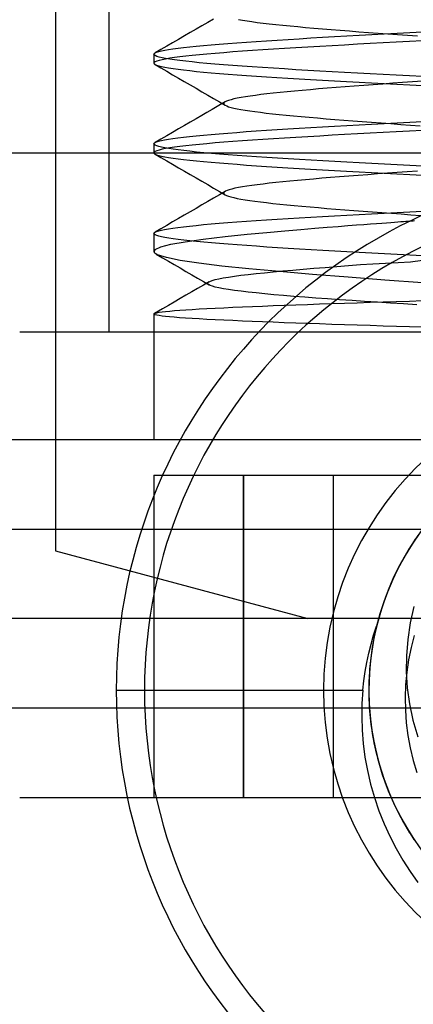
# Model space of a CAD drawing. Header units: millimetres. Extents: x 0 to 93, y -50 to 1.2.
# Tile 95 of 137: x 82.2 to 84.3, y -12.8 to -7.3. Entities that reach past the tile are written whole.
import ezdxf

# ---------------------------------------------------------------- set-up
doc = ezdxf.new("R2010")
doc.units = ezdxf.units.MM
doc.layers.add('MAIN-1', color=7, linetype='Continuous')
doc.layers.add('MAIN-2', color=7, linetype='Continuous')

msp = doc.modelspace()

# ---------------------------------------------------------------- linework, layer by layer
at = {"layer": 'MAIN-1'}
for start, end in [(0, 180), (180, 0)]:
    msp.add_arc((85.6, -11), 2.91, start, end, dxfattribs=at)
at = {"layer": 'MAIN-2'}
for p, q in [((82.6505, -9), (82.6505, 0)), ((82.35, -6.45), (82.35, -10.2223)), ((83.2334, -7.2532), (83.2007, -7.2721)), ((83.168, -7.2911), (83.1354, -7.3101)), ((83.2007, -7.2721), (83.168, -7.2911)), ((83.373, -7.2559), (83.3954, -7.2599)), ((83.3954, -7.2599), (83.4203, -7.2639)), ((83.4203, -7.2639), (83.4477, -7.2679)), ((83.4477, -7.2679), (83.4774, -7.2719)), ((83.4774, -7.2719), (83.5095, -7.2759)), ((83.5095, -7.2759), (83.544, -7.2799)), ((83.544, -7.2799), (83.5807, -7.2839)), ((83.5807, -7.2839), (83.6196, -7.2879)), ((83.6196, -7.2879), (83.6604, -7.2919)), ((83.6604, -7.2919), (83.703, -7.2959)), ((83.703, -7.2959), (83.7475, -7.3)), ((83.7475, -7.3), (83.7935, -7.304)), ((83.7935, -7.304), (83.8411, -7.308)), ((83.8411, -7.308), (83.89, -7.312)), ((83.07, -7.348), (83.0374, -7.367)), ((83.1027, -7.3291), (83.07, -7.348)), ((83.1354, -7.3101), (83.1027, -7.3291)), ((83.6491, -7.3668), (83.7119, -7.363)), ((83.7119, -7.363), (83.7762, -7.3592)), ((83.7762, -7.3592), (83.8419, -7.3554)), ((83.8419, -7.3554), (83.909, -7.3516)), ((83.89, -7.312), (83.9403, -7.316)), ((83.909, -7.3516), (83.9771, -7.3478)), ((83.9403, -7.316), (83.9917, -7.32)), ((83.9771, -7.3478), (84.0462, -7.344)), ((83.9917, -7.32), (84.0442, -7.324)), ((84.0442, -7.324), (84.0975, -7.328)), ((84.0462, -7.344), (84.1161, -7.3402)), ((84.0975, -7.328), (84.1516, -7.332)), ((84.1161, -7.3402), (84.1866, -7.3364)), ((84.1516, -7.332), (84.2062, -7.336)), ((84.1866, -7.3364), (84.2576, -7.3326)), ((84.2062, -7.336), (84.2611, -7.34)), ((84.2576, -7.3326), (84.329, -7.3288)), ((84.2611, -7.34), (84.3161, -7.3439)), ((84.3161, -7.3439), (84.3712, -7.3479)), ((84.329, -7.3288), (84.4005, -7.325)), ((82.9721, -7.4049), (82.9395, -7.4238)), ((83.0048, -7.3859), (82.9721, -7.4049)), ((83.0374, -7.367), (83.0048, -7.3859)), ((83.0066, -7.4199), (83.0346, -7.4161)), ((83.0346, -7.4161), (83.0657, -7.4123)), ((83.0657, -7.4123), (83.0999, -7.4085)), ((83.0999, -7.4085), (83.1369, -7.4047)), ((83.1369, -7.4047), (83.1769, -7.4009)), ((83.1769, -7.4009), (83.2197, -7.3971)), ((83.2197, -7.3971), (83.2652, -7.3934)), ((83.2652, -7.3934), (83.3132, -7.3896)), ((83.3132, -7.3896), (83.3637, -7.3858)), ((83.3637, -7.3858), (83.4166, -7.382)), ((83.4166, -7.382), (83.4717, -7.3782)), ((83.4717, -7.3782), (83.5289, -7.3744)), ((83.5289, -7.3744), (83.588, -7.3706)), ((83.6294, -7.4179), (83.5676, -7.4218)), ((83.588, -7.3706), (83.6491, -7.3668)), ((83.6933, -7.414), (83.6294, -7.4179)), ((83.759, -7.4101), (83.6933, -7.414)), ((83.8263, -7.4062), (83.759, -7.4101)), ((83.8951, -7.4023), (83.8263, -7.4062)), ((83.9652, -7.3984), (83.8951, -7.4023)), ((84.0363, -7.3945), (83.9652, -7.3984)), ((84.1082, -7.3906), (84.0363, -7.3945)), ((84.1807, -7.3867), (84.1082, -7.3906)), ((84.2538, -7.3828), (84.1807, -7.3867)), ((84.3271, -7.3789), (84.2538, -7.3828)), ((84.4005, -7.375), (84.3271, -7.3789)), ((82.9005, -7.4501), (82.9007, -7.4488)), ((82.9005, -7.45), (82.9005, -7.5)), ((82.9024, -7.4539), (82.9005, -7.4501)), ((82.9007, -7.4488), (82.9013, -7.4476)), ((82.9013, -7.4476), (82.9021, -7.4464)), ((82.9021, -7.4464), (82.9034, -7.4451)), ((82.9077, -7.4578), (82.9024, -7.4539)), ((82.9034, -7.4451), (82.9049, -7.4439)), ((82.9049, -7.4439), (82.9069, -7.4427)), ((82.9395, -7.4238), (82.9069, -7.4427)), ((82.9069, -7.4427), (82.9151, -7.4389)), ((82.9167, -7.4618), (82.9077, -7.4578)), ((82.9151, -7.4389), (82.9268, -7.4351)), ((82.9293, -7.4657), (82.9167, -7.4618)), ((82.9268, -7.4351), (82.9418, -7.4313)), ((82.9454, -7.4696), (82.9293, -7.4657)), ((82.9418, -7.4313), (82.9602, -7.4275)), ((82.9651, -7.4735), (82.9454, -7.4696)), ((82.9602, -7.4275), (82.9818, -7.4237)), ((82.9882, -7.4726), (82.9651, -7.4765)), ((82.9882, -7.4774), (82.9651, -7.4735)), ((82.9818, -7.4237), (83.0066, -7.4199)), ((83.0148, -7.4687), (82.9882, -7.4726)), ((83.0446, -7.4648), (83.0148, -7.4687)), ((83.0778, -7.4609), (83.0446, -7.4648)), ((83.1142, -7.457), (83.0778, -7.4609)), ((83.1538, -7.453), (83.1142, -7.457)), ((83.1964, -7.4491), (83.1538, -7.453)), ((83.2421, -7.4452), (83.1964, -7.4491)), ((83.2905, -7.4413), (83.2421, -7.4452)), ((83.3415, -7.4373), (83.2905, -7.4413)), ((83.3948, -7.4334), (83.3415, -7.4373)), ((83.4503, -7.4295), (83.3948, -7.4334)), ((83.5079, -7.4257), (83.4503, -7.4295)), ((83.5676, -7.4218), (83.5079, -7.4257)), ((82.9023, -7.4961), (82.9005, -7.5)), ((82.9005, -7.5), (82.9007, -7.5012)), ((82.9007, -7.5012), (82.9012, -7.5024)), ((82.9012, -7.5024), (82.9021, -7.5037)), ((82.9021, -7.5037), (82.9034, -7.5049)), ((82.9077, -7.4922), (82.9023, -7.4961)), ((82.9034, -7.5049), (82.905, -7.5061)), ((82.905, -7.5061), (82.9069, -7.5073)), ((82.9067, -7.5072), (82.9393, -7.5262)), ((82.9069, -7.5073), (82.9153, -7.5111)), ((82.9167, -7.4883), (82.9077, -7.4922)), ((82.9153, -7.5111), (82.9269, -7.5149)), ((82.9293, -7.4843), (82.9167, -7.4883)), ((82.9269, -7.5149), (82.942, -7.5187)), ((82.9454, -7.4804), (82.9293, -7.4843)), ((82.9393, -7.5262), (82.972, -7.5451)), ((82.942, -7.5187), (82.9603, -7.5225)), ((82.9651, -7.4765), (82.9454, -7.4804)), ((82.9603, -7.5225), (82.9819, -7.5263)), ((82.9819, -7.5263), (83.0068, -7.5301)), ((83.0147, -7.4813), (82.9882, -7.4774)), ((83.0446, -7.4852), (83.0147, -7.4813)), ((83.0777, -7.4891), (83.0446, -7.4852)), ((83.1139, -7.493), (83.0777, -7.4891)), ((83.1533, -7.4969), (83.1139, -7.493)), ((83.1956, -7.5008), (83.1533, -7.4969)), ((83.241, -7.5047), (83.1956, -7.5008)), ((83.2891, -7.5086), (83.241, -7.5047)), ((83.3399, -7.5125), (83.2891, -7.5086)), ((83.3932, -7.5164), (83.3399, -7.5125)), ((83.449, -7.5203), (83.3932, -7.5164)), ((83.507, -7.5243), (83.449, -7.5203)), ((83.5671, -7.5282), (83.507, -7.5243)), ((83.6293, -7.5321), (83.5671, -7.5282)), ((82.972, -7.5451), (83.0046, -7.564)), ((83.0046, -7.564), (83.0372, -7.5829)), ((83.0068, -7.5301), (83.0348, -7.5339)), ((83.0348, -7.5339), (83.0659, -7.5377)), ((83.0372, -7.5829), (83.0699, -7.6019)), ((83.0659, -7.5377), (83.1, -7.5415)), ((83.1, -7.5415), (83.1371, -7.5453)), ((83.1371, -7.5453), (83.1772, -7.5491)), ((83.1772, -7.5491), (83.2201, -7.5529)), ((83.2201, -7.5529), (83.2658, -7.5567)), ((83.2658, -7.5567), (83.3141, -7.5605)), ((83.3141, -7.5605), (83.3647, -7.5643)), ((83.3647, -7.5643), (83.4174, -7.5681)), ((83.4174, -7.5681), (83.4721, -7.5718)), ((83.4721, -7.5718), (83.5287, -7.5756)), ((83.5287, -7.5756), (83.5874, -7.5794)), ((83.5874, -7.5794), (83.6481, -7.5831)), ((83.6934, -7.536), (83.6293, -7.5321)), ((83.6481, -7.5831), (83.7107, -7.5869)), ((83.7592, -7.5399), (83.6934, -7.536)), ((83.8265, -7.5438), (83.7592, -7.5399)), ((83.8952, -7.5477), (83.8265, -7.5438)), ((83.9651, -7.5516), (83.8952, -7.5477)), ((84.0361, -7.5555), (83.9651, -7.5516)), ((84.1079, -7.5594), (84.0361, -7.5555)), ((84.1804, -7.5633), (84.1079, -7.5594)), ((84.2535, -7.5672), (84.1804, -7.5633)), ((84.3269, -7.5711), (84.2535, -7.5672)), ((84.4005, -7.575), (84.3269, -7.5711)), ((83.0699, -7.6019), (83.1025, -7.6208)), ((83.1025, -7.6208), (83.1352, -7.6398)), ((83.7107, -7.5869), (83.775, -7.5907)), ((83.775, -7.5907), (83.8408, -7.5945)), ((83.8408, -7.5945), (83.908, -7.5983)), ((83.9173, -7.6358), (83.868, -7.6398)), ((83.908, -7.5983), (83.9763, -7.6021)), ((83.9677, -7.6319), (83.9173, -7.6358)), ((84.0192, -7.6279), (83.9677, -7.6319)), ((83.9763, -7.6021), (84.0456, -7.606)), ((84.0717, -7.6239), (84.0192, -7.6279)), ((84.0456, -7.606), (84.1156, -7.6098)), ((84.1249, -7.6199), (84.0717, -7.6239)), ((84.1156, -7.6098), (84.1863, -7.6136)), ((84.1789, -7.616), (84.1249, -7.6199)), ((84.2335, -7.612), (84.1789, -7.616)), ((84.1863, -7.6136), (84.2575, -7.6174)), ((84.2884, -7.608), (84.2335, -7.612)), ((84.2575, -7.6174), (84.3289, -7.6212)), ((84.3437, -7.6041), (84.2884, -7.608)), ((84.3289, -7.6212), (84.4005, -7.625)), ((84.3991, -7.6001), (84.3437, -7.6041)), ((83.1352, -7.6398), (83.1679, -7.6588)), ((83.1679, -7.6588), (83.2006, -7.6778)), ((83.2006, -7.6778), (83.2332, -7.6968)), ((83.3874, -7.6915), (83.3658, -7.6955)), ((83.4114, -7.6875), (83.3874, -7.6915)), ((83.438, -7.6835), (83.4114, -7.6875)), ((83.4668, -7.6795), (83.438, -7.6835)), ((83.498, -7.6755), (83.4668, -7.6795)), ((83.5313, -7.6716), (83.498, -7.6755)), ((83.5668, -7.6676), (83.5313, -7.6716)), ((83.6044, -7.6636), (83.5668, -7.6676)), ((83.6439, -7.6597), (83.6044, -7.6636)), ((83.6853, -7.6557), (83.6439, -7.6597)), ((83.7286, -7.6517), (83.6853, -7.6557)), ((83.7736, -7.6477), (83.7286, -7.6517)), ((83.8201, -7.6438), (83.7736, -7.6477)), ((83.868, -7.6398), (83.8201, -7.6438)), ((83.2618, -7.7367), (83.2248, -7.7582)), ((83.2332, -7.6968), (83.266, -7.7158)), ((83.2987, -7.7152), (83.2618, -7.7367)), ((83.266, -7.7158), (83.2987, -7.7348)), ((83.2911, -7.722), (83.2903, -7.7246)), ((83.2903, -7.7246), (83.2907, -7.7272)), ((83.2907, -7.7272), (83.2922, -7.7298)), ((83.293, -7.7194), (83.2911, -7.722)), ((83.2922, -7.7298), (83.2949, -7.7323)), ((83.2982, -7.7154), (83.293, -7.7194)), ((83.2949, -7.7323), (83.2987, -7.7348)), ((83.3062, -7.7114), (83.2982, -7.7154)), ((83.2987, -7.7348), (83.3068, -7.7387)), ((83.317, -7.7074), (83.3062, -7.7114)), ((83.3068, -7.7387), (83.3175, -7.7426)), ((83.3306, -7.7035), (83.317, -7.7074)), ((83.3175, -7.7426), (83.3308, -7.7465)), ((83.3468, -7.6995), (83.3306, -7.7035)), ((83.3308, -7.7465), (83.3467, -7.7505)), ((83.3658, -7.6955), (83.3468, -7.6995)), ((83.168, -7.7912), (83.1353, -7.8102)), ((83.1964, -7.7747), (83.168, -7.7912)), ((83.2248, -7.7582), (83.1964, -7.7747)), ((83.3467, -7.7505), (83.3652, -7.7544)), ((83.3652, -7.7544), (83.3861, -7.7583)), ((83.3861, -7.7583), (83.4096, -7.7622)), ((83.4096, -7.7622), (83.4356, -7.7662)), ((83.4356, -7.7662), (83.464, -7.7701)), ((83.464, -7.7701), (83.4948, -7.7741)), ((83.4948, -7.7741), (83.5278, -7.778)), ((83.5278, -7.778), (83.563, -7.782)), ((83.563, -7.782), (83.6002, -7.7859)), ((83.6002, -7.7859), (83.6394, -7.7899)), ((83.6394, -7.7899), (83.6804, -7.7938)), ((83.6804, -7.7938), (83.7232, -7.7978)), ((83.7232, -7.7978), (83.7676, -7.8017)), ((83.7676, -7.8017), (83.8137, -7.8057)), ((83.07, -7.8481), (83.0373, -7.8671)), ((83.1026, -7.8291), (83.07, -7.8481)), ((83.1353, -7.8102), (83.1026, -7.8291)), ((83.7758, -7.8592), (83.8416, -7.8554)), ((83.8137, -7.8057), (83.8611, -7.8096)), ((83.8416, -7.8554), (83.9086, -7.8516)), ((83.8611, -7.8096), (83.9099, -7.8136)), ((83.9086, -7.8516), (83.9768, -7.8478)), ((83.9099, -7.8136), (83.9598, -7.8175)), ((83.9598, -7.8175), (84.0108, -7.8214)), ((83.9768, -7.8478), (84.0459, -7.844)), ((84.0108, -7.8214), (84.0628, -7.8254)), ((84.0459, -7.844), (84.1159, -7.8402)), ((84.0628, -7.8254), (84.1157, -7.8294)), ((84.1157, -7.8294), (84.1693, -7.8333)), ((84.1159, -7.8402), (84.1865, -7.8364)), ((84.1693, -7.8333), (84.2236, -7.8373)), ((84.1865, -7.8364), (84.2576, -7.8326)), ((84.2236, -7.8373), (84.2781, -7.8412)), ((84.2576, -7.8326), (84.3289, -7.8288)), ((84.2781, -7.8412), (84.3329, -7.8451)), ((84.3289, -7.8288), (84.4005, -7.825)), ((84.3329, -7.8451), (84.3876, -7.8491)), ((82.9721, -7.9049), (82.9394, -7.9238)), ((83.0047, -7.886), (82.9721, -7.9049)), ((83.0373, -7.8671), (83.0047, -7.886)), ((83.0342, -7.9162), (83.0653, -7.9124)), ((83.0653, -7.9124), (83.0994, -7.9086)), ((83.0994, -7.9086), (83.1365, -7.9048)), ((83.1365, -7.9048), (83.1765, -7.901)), ((83.1765, -7.901), (83.2192, -7.8972)), ((83.2192, -7.8972), (83.2646, -7.8934)), ((83.2646, -7.8934), (83.3126, -7.8896)), ((83.3126, -7.8896), (83.3632, -7.8858)), ((83.3632, -7.8858), (83.4161, -7.882)), ((83.4161, -7.882), (83.4712, -7.8782)), ((83.4712, -7.8782), (83.5284, -7.8744)), ((83.5284, -7.8744), (83.5877, -7.8706)), ((83.5877, -7.8706), (83.6487, -7.8668)), ((83.6487, -7.8668), (83.7115, -7.863)), ((83.7589, -7.9101), (83.6931, -7.914)), ((83.7115, -7.863), (83.7758, -7.8592)), ((83.8263, -7.9062), (83.7589, -7.9101)), ((83.8952, -7.9023), (83.8263, -7.9062)), ((83.9653, -7.8984), (83.8952, -7.9023)), ((84.0363, -7.8945), (83.9653, -7.8984)), ((84.1082, -7.8906), (84.0363, -7.8945)), ((84.1807, -7.8867), (84.1082, -7.8906)), ((84.2538, -7.8828), (84.1807, -7.8867)), ((84.3271, -7.8789), (84.2538, -7.8828)), ((84.4005, -7.875), (84.3271, -7.8789)), ((82.9005, -7.95), (82.9007, -7.9488)), ((82.9021, -7.9538), (82.9005, -7.95)), ((82.9005, -7.95), (82.9005, -8)), ((82.9007, -7.9488), (82.9012, -7.9476)), ((82.9012, -7.9476), (82.9021, -7.9464)), ((82.9021, -7.9464), (82.9033, -7.9452)), ((82.9072, -7.9576), (82.9021, -7.9538)), ((82.9033, -7.9452), (82.9049, -7.944)), ((82.9049, -7.944), (82.9068, -7.9428)), ((82.9394, -7.9238), (82.9068, -7.9428)), ((82.9068, -7.9428), (82.915, -7.939)), ((82.9158, -7.9614), (82.9072, -7.9576)), ((82.915, -7.939), (82.9266, -7.9352)), ((82.9276, -7.9652), (82.9158, -7.9614)), ((82.9266, -7.9352), (82.9416, -7.9314)), ((82.9428, -7.969), (82.9276, -7.9652)), ((82.9416, -7.9314), (82.9598, -7.9276)), ((82.9598, -7.9276), (82.9813, -7.9238)), ((82.9813, -7.9238), (83.0061, -7.92)), ((83.0061, -7.92), (83.0342, -7.9162)), ((83.0446, -7.9648), (83.0147, -7.9687)), ((83.0778, -7.9609), (83.0446, -7.9648)), ((83.1143, -7.957), (83.0778, -7.9609)), ((83.1538, -7.953), (83.1143, -7.957)), ((83.1964, -7.9491), (83.1538, -7.953)), ((83.242, -7.9452), (83.1964, -7.9491)), ((83.2904, -7.9413), (83.242, -7.9452)), ((83.3414, -7.9373), (83.2904, -7.9413)), ((83.3948, -7.9334), (83.3414, -7.9373)), ((83.4504, -7.9295), (83.3948, -7.9334)), ((83.508, -7.9257), (83.4504, -7.9295)), ((83.5676, -7.9218), (83.508, -7.9257)), ((83.6293, -7.9179), (83.5676, -7.9218)), ((83.6931, -7.914), (83.6293, -7.9179)), ((5, -8), (87.4, -8)), ((82.9023, -7.9961), (82.9005, -8)), ((82.9005, -8), (82.9007, -8.0012)), ((82.9007, -8.0012), (82.9012, -8.0024)), ((82.9012, -8.0024), (82.9021, -8.0037)), ((82.9021, -8.0037), (82.9034, -8.0049)), ((82.9077, -7.9922), (82.9023, -7.9961)), ((82.9034, -8.0049), (82.905, -8.0061)), ((82.905, -8.0061), (82.9069, -8.0073)), ((82.9068, -8.0073), (82.9395, -8.0262)), ((82.9069, -8.0073), (82.9153, -8.0111)), ((82.9166, -7.9883), (82.9077, -7.9922)), ((82.9153, -8.0111), (82.9269, -8.0149)), ((82.9292, -7.9844), (82.9166, -7.9883)), ((82.9269, -8.0149), (82.942, -8.0187)), ((82.9454, -7.9804), (82.9292, -7.9844)), ((82.942, -8.0187), (82.9603, -8.0225)), ((82.9613, -7.9728), (82.9428, -7.969)), ((82.9651, -7.9765), (82.9454, -7.9804)), ((82.9603, -8.0225), (82.9819, -8.0263)), ((82.983, -7.9765), (82.9613, -7.9728)), ((82.9882, -7.9726), (82.9651, -7.9765)), ((83.0079, -7.9803), (82.983, -7.9765)), ((83.0147, -7.9687), (82.9882, -7.9726)), ((83.036, -7.9841), (83.0079, -7.9803)), ((83.0672, -7.9879), (83.036, -7.9841)), ((83.1014, -7.9917), (83.0672, -7.9879)), ((83.1386, -7.9955), (83.1014, -7.9917)), ((83.1787, -7.9993), (83.1386, -7.9955)), ((83.2215, -8.0031), (83.1787, -7.9993)), ((83.2669, -8.0068), (83.2215, -8.0031)), ((83.3149, -8.0106), (83.2669, -8.0068)), ((83.3654, -8.0144), (83.3149, -8.0106)), ((83.4182, -8.0182), (83.3654, -8.0144)), ((83.4732, -8.022), (83.4182, -8.0182)), ((83.5304, -8.0258), (83.4732, -8.022)), ((82.9395, -8.0262), (82.9721, -8.0451)), ((82.9721, -8.0451), (83.0047, -8.064)), ((82.9819, -8.0263), (83.0068, -8.0301)), ((83.0047, -8.064), (83.0374, -8.083)), ((83.0068, -8.0301), (83.0348, -8.0339)), ((83.0348, -8.0339), (83.0659, -8.0377)), ((83.0659, -8.0377), (83.1001, -8.0415)), ((83.1001, -8.0415), (83.1372, -8.0453)), ((83.1372, -8.0453), (83.1773, -8.0491)), ((83.1773, -8.0491), (83.2201, -8.0529)), ((83.2201, -8.0529), (83.2657, -8.0567)), ((83.2657, -8.0567), (83.3139, -8.0605)), ((83.3139, -8.0605), (83.3645, -8.0643)), ((83.3645, -8.0643), (83.4173, -8.0681)), ((83.4173, -8.0681), (83.4721, -8.0719)), ((83.4721, -8.0719), (83.5288, -8.0756)), ((83.5288, -8.0756), (83.5875, -8.0794)), ((83.5895, -8.0296), (83.5304, -8.0258)), ((83.6505, -8.0334), (83.5895, -8.0296)), ((83.7132, -8.0372), (83.6505, -8.0334)), ((83.7774, -8.0409), (83.7132, -8.0372)), ((83.843, -8.0447), (83.7774, -8.0409)), ((83.9099, -8.0485), (83.843, -8.0447)), ((83.9779, -8.0523), (83.9099, -8.0485)), ((84.0468, -8.0561), (83.9779, -8.0523)), ((84.1166, -8.0599), (84.0468, -8.0561)), ((84.187, -8.0637), (84.1166, -8.0599)), ((84.2579, -8.0675), (84.187, -8.0637)), ((84.3291, -8.0712), (84.2579, -8.0675)), ((84.4005, -8.075), (84.3291, -8.0712)), ((83.0374, -8.083), (83.07, -8.1019)), ((83.07, -8.1019), (83.1026, -8.1209)), ((83.1026, -8.1209), (83.1353, -8.1398)), ((83.5875, -8.0794), (83.6481, -8.0832)), ((83.6481, -8.0832), (83.7106, -8.0869)), ((83.7106, -8.0869), (83.7749, -8.0907)), ((83.7749, -8.0907), (83.8408, -8.0945)), ((83.8408, -8.0945), (83.908, -8.0983)), ((83.908, -8.0983), (83.9763, -8.1021)), ((83.9882, -8.1303), (83.9368, -8.1343)), ((83.9763, -8.1021), (84.0456, -8.1059)), ((84.0407, -8.1263), (83.9882, -8.1303)), ((84.0942, -8.1223), (84.0407, -8.1263)), ((84.0456, -8.1059), (84.1156, -8.1097)), ((84.1486, -8.1182), (84.0942, -8.1223)), ((84.1156, -8.1097), (84.1863, -8.1135)), ((84.2036, -8.1142), (84.1486, -8.1182)), ((84.1863, -8.1135), (84.2575, -8.1173)), ((84.2592, -8.1101), (84.2036, -8.1142)), ((84.2575, -8.1173), (84.3289, -8.1212)), ((84.315, -8.1061), (84.2592, -8.1101)), ((84.3711, -8.1021), (84.315, -8.1061)), ((84.3289, -8.1212), (84.4005, -8.125)), ((83.1353, -8.1398), (83.168, -8.1588)), ((83.168, -8.1588), (83.2007, -8.1778)), ((83.2007, -8.1778), (83.2333, -8.1968)), ((83.4196, -8.1862), (83.3946, -8.1902)), ((83.447, -8.1822), (83.4196, -8.1862)), ((83.477, -8.1782), (83.447, -8.1822)), ((83.5093, -8.1742), (83.477, -8.1782)), ((83.5439, -8.1701), (83.5093, -8.1742)), ((83.5806, -8.1661), (83.5439, -8.1701)), ((83.6193, -8.1621), (83.5806, -8.1661)), ((83.6598, -8.1581), (83.6193, -8.1621)), ((83.7019, -8.1541), (83.6598, -8.1581)), ((83.7457, -8.1502), (83.7019, -8.1541)), ((83.7912, -8.1462), (83.7457, -8.1502)), ((83.8382, -8.1423), (83.7912, -8.1462)), ((83.8868, -8.1383), (83.8382, -8.1423)), ((83.9368, -8.1343), (83.8868, -8.1383)), ((83.2659, -8.2342), (83.2332, -8.2532)), ((83.2333, -8.1968), (83.2661, -8.2158)), ((83.2986, -8.2152), (83.2659, -8.2342)), ((83.2661, -8.2158), (83.2988, -8.2348)), ((83.2908, -8.2223), (83.2903, -8.2244)), ((83.2903, -8.2244), (83.2904, -8.2264)), ((83.2904, -8.2264), (83.2913, -8.2285)), ((83.2922, -8.2203), (83.2908, -8.2223)), ((83.2913, -8.2285), (83.293, -8.2306)), ((83.2942, -8.2182), (83.2922, -8.2203)), ((83.293, -8.2306), (83.2982, -8.2345)), ((83.3004, -8.2142), (83.2942, -8.2182)), ((83.2982, -8.2345), (83.3062, -8.2385)), ((83.3093, -8.2102), (83.3004, -8.2142)), ((83.3062, -8.2385), (83.3168, -8.2424)), ((83.321, -8.2062), (83.3093, -8.2102)), ((83.3168, -8.2424), (83.3301, -8.2464)), ((83.3354, -8.2022), (83.321, -8.2062)), ((83.3525, -8.1982), (83.3354, -8.2022)), ((83.3722, -8.1942), (83.3525, -8.1982)), ((83.3946, -8.1902), (83.3722, -8.1942)), ((83.1679, -8.2912), (83.1352, -8.3102)), ((83.2006, -8.2722), (83.1679, -8.2912)), ((83.2332, -8.2532), (83.2006, -8.2722)), ((83.3301, -8.2464), (83.3461, -8.2503)), ((83.3461, -8.2503), (83.3646, -8.2543)), ((83.3646, -8.2543), (83.3858, -8.2582)), ((83.3858, -8.2582), (83.4095, -8.2622)), ((83.4095, -8.2622), (83.4358, -8.2662)), ((83.4358, -8.2662), (83.4645, -8.2702)), ((83.4645, -8.2702), (83.4956, -8.2742)), ((83.4956, -8.2742), (83.5291, -8.2782)), ((83.5291, -8.2782), (83.5647, -8.2822)), ((83.5647, -8.2822), (83.6024, -8.2862)), ((83.6024, -8.2862), (83.6421, -8.2901)), ((83.6421, -8.2901), (83.6836, -8.2941)), ((83.6836, -8.2941), (83.7269, -8.2981)), ((83.7269, -8.2981), (83.7719, -8.3021)), ((83.0699, -8.3481), (83.0372, -8.367)), ((83.1026, -8.3291), (83.0699, -8.3481)), ((83.1352, -8.3102), (83.1026, -8.3291)), ((83.7719, -8.3021), (83.8185, -8.3061)), ((83.8185, -8.3061), (83.8664, -8.3101)), ((83.8418, -8.3554), (83.9088, -8.3516)), ((83.8664, -8.3101), (83.9155, -8.314)), ((83.9088, -8.3516), (83.9769, -8.3478)), ((83.9155, -8.314), (83.9656, -8.318)), ((83.9656, -8.318), (84.0164, -8.3219)), ((83.9769, -8.3478), (84.046, -8.344)), ((84.0164, -8.3219), (84.0679, -8.3258)), ((84.046, -8.344), (84.1159, -8.3402)), ((84.0679, -8.3258), (84.1201, -8.3297)), ((84.1159, -8.3402), (84.1865, -8.3364)), ((84.1201, -8.3297), (84.173, -8.3336)), ((84.173, -8.3336), (84.2264, -8.3375)), ((84.1865, -8.3364), (84.2576, -8.3326)), ((84.2264, -8.3375), (84.2803, -8.3414)), ((84.2576, -8.3326), (84.3289, -8.3288)), ((84.2803, -8.3414), (84.3346, -8.3453)), ((84.3289, -8.3288), (84.4005, -8.325)), ((84.3346, -8.3453), (84.3892, -8.3492)), ((82.972, -8.4049), (82.9394, -8.4238)), ((83.0046, -8.386), (82.972, -8.4049)), ((83.0372, -8.367), (83.0046, -8.386)), ((83.0995, -8.4086), (83.1367, -8.4048)), ((83.1367, -8.4048), (83.1767, -8.401)), ((83.1767, -8.401), (83.2195, -8.3972)), ((83.2195, -8.3972), (83.2649, -8.3934)), ((83.2649, -8.3934), (83.313, -8.3896)), ((83.313, -8.3896), (83.3634, -8.3858)), ((83.3634, -8.3858), (83.4163, -8.382)), ((83.4163, -8.382), (83.4714, -8.3782)), ((83.4714, -8.3782), (83.5286, -8.3744)), ((83.5286, -8.3744), (83.5878, -8.3706)), ((83.5878, -8.3706), (83.6489, -8.3668)), ((83.6489, -8.3668), (83.7117, -8.363)), ((83.7117, -8.363), (83.776, -8.3592)), ((83.776, -8.3592), (83.8418, -8.3554)), ((83.9286, -8.4108), (83.9827, -8.4065)), ((83.9827, -8.4065), (84.0305, -8.4028)), ((84.0305, -8.4028), (84.0728, -8.3996)), ((84.0728, -8.3996), (84.1103, -8.3967)), ((84.1103, -8.3967), (84.1436, -8.3942)), ((84.1436, -8.3942), (84.1732, -8.3919)), ((84.1732, -8.3919), (84.1995, -8.39)), ((84.1995, -8.39), (84.2229, -8.3882)), ((84.2229, -8.3882), (84.2438, -8.3866)), ((84.2438, -8.3866), (84.2624, -8.3852)), ((84.2624, -8.3852), (84.2789, -8.384)), ((84.2789, -8.384), (84.2937, -8.3829)), ((84.2937, -8.3829), (84.307, -8.3819)), ((84.307, -8.3819), (84.3188, -8.381)), ((84.3188, -8.381), (84.3294, -8.3802)), ((84.3294, -8.3802), (84.3389, -8.3795)), ((84.3389, -8.3795), (84.3474, -8.3789)), ((84.3474, -8.3789), (84.355, -8.3783)), ((82.9005, -8.45), (82.9007, -8.4488)), ((82.9022, -8.4538), (82.9005, -8.45)), ((82.9005, -8.45), (82.9005, -8.5505)), ((82.9007, -8.4488), (82.9012, -8.4476)), ((82.9012, -8.4476), (82.902, -8.4464)), ((82.902, -8.4464), (82.9033, -8.4452)), ((82.9073, -8.4576), (82.9022, -8.4538)), ((82.9033, -8.4452), (82.9048, -8.444)), ((82.9048, -8.444), (82.9067, -8.4427)), ((82.9067, -8.4427), (82.915, -8.4389)), ((82.9394, -8.4238), (82.9068, -8.4427)), ((82.9158, -8.4614), (82.9073, -8.4576)), ((82.915, -8.4389), (82.9267, -8.4351)), ((82.9276, -8.4652), (82.9158, -8.4614)), ((82.9267, -8.4351), (82.9417, -8.4313)), ((82.9417, -8.4313), (82.96, -8.4275)), ((82.96, -8.4275), (82.9816, -8.4238)), ((82.9816, -8.4238), (83.0064, -8.42)), ((83.0064, -8.42), (83.0344, -8.4162)), ((83.0344, -8.4162), (83.0654, -8.4124)), ((83.0654, -8.4124), (83.0995, -8.4086)), ((83.2977, -8.4672), (83.4203, -8.4546)), ((83.4203, -8.4546), (83.5315, -8.444)), ((83.5315, -8.444), (83.6312, -8.4351)), ((83.6312, -8.4351), (83.7197, -8.4276)), ((83.7197, -8.4276), (83.7981, -8.4211)), ((83.7981, -8.4211), (83.8674, -8.4156)), ((83.8674, -8.4156), (83.9286, -8.4108)), ((82.9428, -8.469), (82.9276, -8.4652)), ((82.9384, -8.5253), (82.9943, -8.5108)), ((82.9612, -8.4728), (82.9428, -8.469)), ((82.9829, -8.4765), (82.9612, -8.4728)), ((83.0079, -8.4803), (82.9829, -8.4765)), ((82.9943, -8.5108), (83.074, -8.4963)), ((83.0361, -8.4841), (83.0079, -8.4803)), ((83.0673, -8.4879), (83.0361, -8.4841)), ((83.1015, -8.4917), (83.0673, -8.4879)), ((83.074, -8.4963), (83.176, -8.4817)), ((83.1387, -8.4955), (83.1015, -8.4917)), ((83.1787, -8.4993), (83.1387, -8.4955)), ((83.176, -8.4817), (83.2977, -8.4672)), ((83.2214, -8.5031), (83.1787, -8.4993)), ((83.2668, -8.5069), (83.2214, -8.5031)), ((83.3149, -8.5106), (83.2668, -8.5069)), ((83.3654, -8.5144), (83.3149, -8.5106)), ((83.4182, -8.5182), (83.3654, -8.5144)), ((82.9014, -8.5544), (82.9073, -8.5399)), ((82.9029, -8.5568), (82.9014, -8.5544)), ((82.9051, -8.5592), (82.9029, -8.5568)), ((82.908, -8.5616), (82.9051, -8.5592)), ((82.9073, -8.5399), (82.9384, -8.5253)), ((82.9115, -8.564), (82.908, -8.5616)), ((82.9158, -8.5664), (82.9115, -8.564)), ((82.9128, -8.5648), (82.9484, -8.5855)), ((82.9208, -8.5689), (82.9158, -8.5664)), ((82.9698, -8.5846), (82.9208, -8.5689)), ((83.4733, -8.522), (83.4182, -8.5182)), ((83.5305, -8.5258), (83.4733, -8.522)), ((83.5896, -8.5296), (83.5305, -8.5258)), ((83.6505, -8.5334), (83.5896, -8.5296)), ((83.7132, -8.5371), (83.6505, -8.5334)), ((83.7774, -8.5409), (83.7132, -8.5371)), ((83.843, -8.5447), (83.7774, -8.5409)), ((83.9099, -8.5486), (83.843, -8.5447)), ((83.9779, -8.5524), (83.9099, -8.5486)), ((84.0469, -8.5562), (83.9779, -8.5524)), ((84.1166, -8.5599), (84.0469, -8.5562)), ((84.187, -8.5637), (84.1166, -8.5599)), ((84.2579, -8.5675), (84.187, -8.5637)), ((84.3291, -8.5713), (84.2579, -8.5675)), ((84.4005, -8.575), (84.3291, -8.5713)), ((82.9484, -8.5855), (82.981, -8.6045)), ((83.0471, -8.6003), (82.9698, -8.5846)), ((82.981, -8.6045), (83.0136, -8.6235)), ((83.0136, -8.6235), (83.0463, -8.6426)), ((83.1511, -8.616), (83.0471, -8.6003)), ((83.2798, -8.6318), (83.1511, -8.616)), ((83.9867, -8.6296), (84.0542, -8.6239)), ((84.0542, -8.6239), (84.123, -8.6188)), ((84.123, -8.6188), (84.1929, -8.6152)), ((84.1929, -8.6152), (84.2634, -8.6129)), ((84.2634, -8.6129), (84.3331, -8.6089)), ((84.3331, -8.6089), (84.4005, -8.6)), ((83.0463, -8.6426), (83.0789, -8.6616)), ((83.0789, -8.6616), (83.1115, -8.6806)), ((83.1115, -8.6806), (83.144, -8.6996)), ((83.4306, -8.6474), (83.2798, -8.6318)), ((83.3863, -8.6836), (83.4266, -8.6787)), ((83.4266, -8.6787), (83.4703, -8.6739)), ((83.6005, -8.6631), (83.4306, -8.6474)), ((83.4703, -8.6739), (83.517, -8.669)), ((83.517, -8.669), (83.5668, -8.6642)), ((83.5668, -8.6642), (83.6197, -8.6593)), ((83.7863, -8.6789), (83.6005, -8.6631)), ((83.6197, -8.6593), (83.6753, -8.6543)), ((83.6753, -8.6543), (83.7335, -8.6494)), ((83.7335, -8.6494), (83.7939, -8.6447)), ((83.9842, -8.6946), (83.7863, -8.6789)), ((83.7939, -8.6447), (83.8564, -8.6399)), ((83.8564, -8.6399), (83.9207, -8.635)), ((83.9207, -8.635), (83.9867, -8.6296)), ((83.144, -8.6996), (83.1766, -8.7186)), ((83.1766, -8.7186), (83.2091, -8.7376)), ((83.2093, -8.7195), (83.1767, -8.7384)), ((83.2014, -8.7284), (83.2024, -8.7254)), ((83.2021, -8.7313), (83.2014, -8.7284)), ((83.2044, -8.7343), (83.2021, -8.7313)), ((83.2024, -8.7254), (83.2052, -8.7224)), ((83.2085, -8.7373), (83.2044, -8.7343)), ((83.2052, -8.7224), (83.2132, -8.7176)), ((83.2141, -8.7402), (83.2085, -8.7373)), ((83.2132, -8.7176), (83.2255, -8.7127)), ((83.2255, -8.7127), (83.2421, -8.7079)), ((83.2421, -8.7079), (83.2627, -8.7031)), ((83.2627, -8.7031), (83.2875, -8.6982)), ((83.2875, -8.6982), (83.3164, -8.6934)), ((83.3164, -8.6934), (83.3494, -8.6885)), ((83.3494, -8.6885), (83.3863, -8.6836)), ((84.1903, -8.7103), (83.9842, -8.6946)), ((84.4005, -8.7261), (84.1903, -8.7103)), ((83.1114, -8.7762), (83.0788, -8.7951)), ((83.144, -8.7573), (83.1114, -8.7762)), ((83.1767, -8.7384), (83.144, -8.7573)), ((83.2264, -8.7449), (83.2141, -8.7402)), ((83.2429, -8.7496), (83.2264, -8.7449)), ((83.2635, -8.7542), (83.2429, -8.7496)), ((83.2884, -8.759), (83.2635, -8.7542)), ((83.3175, -8.7637), (83.2884, -8.759)), ((83.3503, -8.7684), (83.3175, -8.7637)), ((83.3869, -8.7731), (83.3503, -8.7684)), ((83.4272, -8.7778), (83.3869, -8.7731)), ((83.4711, -8.7824), (83.4272, -8.7778)), ((83.5187, -8.7871), (83.4711, -8.7824)), ((83.57, -8.7919), (83.5187, -8.7871)), ((83.6246, -8.7966), (83.57, -8.7919)), ((83.0136, -8.8328), (82.9809, -8.8517)), ((83.0462, -8.8139), (83.0136, -8.8328)), ((83.0788, -8.7951), (83.0462, -8.8139)), ((83.6821, -8.8013), (83.6246, -8.7966)), ((83.7423, -8.806), (83.6821, -8.8013)), ((83.692, -8.8484), (83.7576, -8.846)), ((83.8049, -8.8107), (83.7423, -8.806)), ((83.7576, -8.846), (83.8251, -8.8437)), ((83.8699, -8.8154), (83.8049, -8.8107)), ((83.8251, -8.8437), (83.894, -8.8414)), ((83.9371, -8.8201), (83.8699, -8.8154)), ((83.894, -8.8414), (83.9643, -8.839)), ((84.0063, -8.8248), (83.9371, -8.8201)), ((83.9643, -8.839), (84.0357, -8.8367)), ((84.0769, -8.8295), (84.0063, -8.8248)), ((84.0357, -8.8367), (84.1079, -8.8343)), ((84.1484, -8.8342), (84.0769, -8.8295)), ((84.1079, -8.8343), (84.1806, -8.832)), ((84.2206, -8.8388), (84.1484, -8.8342)), ((84.1806, -8.832), (84.2538, -8.8297)), ((84.2936, -8.8434), (84.2206, -8.8388)), ((84.2538, -8.8297), (84.3271, -8.8274)), ((84.3675, -8.848), (84.2936, -8.8434)), ((84.3271, -8.8274), (84.4005, -8.825)), ((82.9004, -8.8995), (82.9005, -8.8991)), ((82.9022, -8.9018), (82.9004, -8.8995)), ((82.9005, -8.8991), (82.9006, -8.8987)), ((82.9005, -8.8995), (82.9005, -9.6)), ((82.9006, -8.8987), (82.9009, -8.8983)), ((82.9009, -8.8983), (82.9013, -8.8979)), ((82.9013, -8.8979), (82.9018, -8.8974)), ((82.9018, -8.8974), (82.9024, -8.897)), ((82.9077, -8.9042), (82.9022, -8.9018)), ((82.9024, -8.897), (82.9081, -8.8947)), ((82.9255, -8.8837), (82.9027, -8.8969)), ((82.9081, -8.8947), (82.9173, -8.8924)), ((82.9173, -8.8924), (82.93, -8.8901)), ((82.9483, -8.8705), (82.9255, -8.8837)), ((82.93, -8.8901), (82.9462, -8.8878)), ((82.9462, -8.8878), (82.9657, -8.8855)), ((82.9809, -8.8517), (82.9483, -8.8705)), ((82.9657, -8.8855), (82.9886, -8.8832)), ((82.9886, -8.8832), (83.0149, -8.8808)), ((83.0149, -8.8808), (83.0445, -8.8785)), ((83.0445, -8.8785), (83.0776, -8.8762)), ((83.0776, -8.8762), (83.114, -8.8739)), ((83.114, -8.8739), (83.1536, -8.8716)), ((83.1536, -8.8716), (83.1963, -8.8692)), ((83.1963, -8.8692), (83.242, -8.8669)), ((83.242, -8.8669), (83.2904, -8.8645)), ((83.2904, -8.8645), (83.3413, -8.8622)), ((83.3413, -8.8622), (83.3945, -8.8599)), ((83.3945, -8.8599), (83.4498, -8.8576)), ((83.4498, -8.8576), (83.5071, -8.8553)), ((83.5071, -8.8553), (83.5666, -8.853)), ((83.5666, -8.853), (83.6282, -8.8507)), ((83.6282, -8.8507), (83.692, -8.8484)), ((82.9168, -8.9065), (82.9077, -8.9042)), ((82.9294, -8.9088), (82.9168, -8.9065)), ((82.9455, -8.9111), (82.9294, -8.9088)), ((82.965, -8.9134), (82.9455, -8.9111)), ((82.9879, -8.9158), (82.965, -8.9134)), ((83.0141, -8.9181), (82.9879, -8.9158)), ((83.0438, -8.9204), (83.0141, -8.9181)), ((83.0769, -8.9227), (83.0438, -8.9204)), ((83.1134, -8.9251), (83.0769, -8.9227)), ((83.1531, -8.9274), (83.1134, -8.9251)), ((83.1959, -8.9298), (83.1531, -8.9274)), ((83.2416, -8.9321), (83.1959, -8.9298)), ((83.29, -8.9344), (83.2416, -8.9321)), ((83.3409, -8.9368), (83.29, -8.9344)), ((83.3941, -8.9391), (83.3409, -8.9368)), ((83.4494, -8.9414), (83.3941, -8.9391)), ((83.5068, -8.9437), (83.4494, -8.9414)), ((83.5663, -8.946), (83.5068, -8.9437)), ((83.628, -8.9483), (83.5663, -8.946)), ((83.6918, -8.9506), (83.628, -8.9483)), ((83.7576, -8.953), (83.6918, -8.9506)), ((83.8251, -8.9553), (83.7576, -8.953)), ((83.8942, -8.9576), (83.8251, -8.9553)), ((82.1505, -9), (84.4005, -9)), ((83.9646, -8.96), (83.8942, -8.9576)), ((84.036, -8.9623), (83.9646, -8.96)), ((84.1083, -8.9647), (84.036, -8.9623)), ((84.181, -8.967), (84.1083, -8.9647)), ((84.254, -8.9693), (84.181, -8.967)), ((84.3272, -8.9716), (84.254, -8.9693)), ((84.4005, -8.9739), (84.3272, -8.9716)), ((5, -9.6), (87.4, -9.6)), ((82.9005, -9.8), (82.9005, -9.8)), ((82.9005, -9.8), (82.9005, -11.6)), ((82.9005, -9.8), (83.4005, -9.8)), ((83.4005, -9.8), (83.4005, -11.6)), ((83.4005, -9.8), (83.9005, -9.8)), ((83.4005, -11.6), (83.4005, -9.8)), ((83.9005, -9.8), (83.9005, -9.8)), ((83.9005, -9.8), (83.9005, -11.6)), ((83.9005, -9.8), (84.9005, -9.8)), ((83.9005, -9.8), (83.9005, -9.8)), ((81.1505, -10.1), (84.4005, -10.1)), ((84.3598, -10.1569), (84.3159, -10.2253)), ((84.3844, -10.1216), (84.3418, -10.1836)), ((84.3258, -10.2087), (84.2878, -10.2735)), ((84.3418, -10.1836), (84.3026, -10.2475)), ((82.35, -10.2223), (83.7597, -10.6)), ((82.35, -10.2223), (82.35, -10.2223)), ((84.2878, -10.2735), (84.253, -10.3405)), ((84.3026, -10.2475), (84.2665, -10.3135)), ((84.3159, -10.2253), (84.2758, -10.296)), ((84.2665, -10.3135), (84.2335, -10.3816)), ((84.2758, -10.296), (84.2395, -10.3689)), ((84.2335, -10.3816), (84.2039, -10.4518)), ((84.253, -10.3405), (84.2214, -10.4095)), ((84.2214, -10.4095), (84.1933, -10.4802)), ((84.2257, -10.3998), (84.225, -10.4013)), ((84.2263, -10.3984), (84.2257, -10.3998)), ((84.227, -10.3969), (84.2263, -10.3984)), ((84.2276, -10.3954), (84.227, -10.3969)), ((84.2283, -10.3939), (84.2276, -10.3954)), ((84.2289, -10.3924), (84.2283, -10.3939)), ((84.1933, -10.4802), (84.1687, -10.5523)), ((84.2039, -10.4518), (84.1778, -10.5237)), ((84.1778, -10.5237), (84.1553, -10.5972)), ((84.3522, -10.5322), (84.3316, -10.6238)), ((85.7, -10.6), (77.7, -10.6)), ((83.7597, -10.6), (83.7597, -10.6)), ((84.1553, -10.5972), (84.1365, -10.672)), ((84.1687, -10.5523), (84.1478, -10.6256)), ((84.127, -10.6918), (84.1433, -10.642)), ((84.1433, -10.6421), (84.1301, -10.7009)), ((84.1478, -10.6256), (84.1306, -10.6997)), ((84.3316, -10.6238), (84.3177, -10.7162)), ((84.1125, -10.7421), (84.127, -10.6918)), ((84.1306, -10.6997), (84.1173, -10.7744)), ((84.1301, -10.7009), (84.1193, -10.7601)), ((84.1286, -10.7093), (84.1199, -10.7575)), ((84.1287, -10.7093), (84.12, -10.7573)), ((84.3537, -10.6941), (84.3361, -10.7617)), ((84.0997, -10.7929), (84.1125, -10.7421)), ((84.1193, -10.7601), (84.1109, -10.8197)), ((84.1199, -10.7575), (84.1128, -10.8059)), ((84.12, -10.7573), (84.113, -10.8056)), ((84.3177, -10.7162), (84.3105, -10.8079)), ((84.3361, -10.7617), (84.3223, -10.8301)), ((84.0886, -10.8441), (84.0997, -10.7929)), ((84.1109, -10.8197), (84.1048, -10.8797)), ((84.1128, -10.8059), (84.1073, -10.8543)), ((84.113, -10.8056), (84.1075, -10.854)), ((84.1173, -10.7744), (84.1078, -10.8495)), ((84.3105, -10.8079), (84.3095, -10.8977)), ((84.0794, -10.8958), (84.0886, -10.8441)), ((84.1048, -10.8797), (84.1012, -10.9398)), ((84.1078, -10.8495), (84.102, -10.9248)), ((84.1073, -10.8543), (84.1034, -10.9029)), ((84.1075, -10.854), (84.1035, -10.9026)), ((84.3223, -10.8301), (84.3122, -10.8995)), ((84.072, -10.9478), (84.0794, -10.8958)), ((84.102, -10.9248), (84.1001, -11)), ((84.1034, -10.9029), (84.101, -10.9515)), ((84.1035, -10.9026), (84.1012, -10.9512)), ((84.3122, -10.8995), (84.3059, -10.9697)), ((84.3095, -10.8977), (84.3147, -10.9857)), ((84.0664, -11), (84.072, -10.9478)), ((84.1012, -10.9398), (84.1, -11)), ((84.101, -10.9515), (84.1002, -11)), ((84.1012, -10.9512), (84.1003, -11)), ((84.3059, -10.9697), (84.3033, -11.0405)), ((84.3147, -10.9857), (84.3268, -11.0746)), ((82.69, -11), (84.0664, -11)), ((82.69, -11), (82.69, -11)), ((84.0664, -11), (84.0616, -11.0734)), ((84.1, -11), (84.1, -11)), ((84.1, -11), (84.103, -11.0952)), ((84.1, -11), (84.1, -11)), ((84.1001, -11), (84.1023, -11.0806)), ((84.1002, -11), (84.101, -11.049)), ((84.1002, -11), (84.101, -11.049)), ((84.1003, -11), (84.1026, -11.084)), ((84.3033, -11.0405), (84.3044, -11.1114)), ((84.4005, -11.1), (81.6505, -11.1)), ((84.0616, -11.0734), (84.0604, -11.1475)), ((84.101, -11.049), (84.1033, -11.098)), ((84.101, -11.049), (84.1034, -11.098)), ((84.1023, -11.0806), (84.1088, -11.1608)), ((84.1026, -11.084), (84.1096, -11.168)), ((84.103, -11.0952), (84.1121, -11.1902)), ((84.1033, -11.098), (84.1073, -11.1469)), ((84.1034, -11.098), (84.1075, -11.147)), ((84.3268, -11.0746), (84.3464, -11.1666)), ((84.0604, -11.1475), (84.0628, -11.2222)), ((84.1073, -11.1469), (84.1129, -11.1957)), ((84.1075, -11.147), (84.1131, -11.1959)), ((84.3044, -11.1114), (84.3094, -11.1821)), ((84.1088, -11.1608), (84.1196, -11.2405)), ((84.1096, -11.168), (84.1213, -11.2516)), ((84.1121, -11.1902), (84.1273, -11.2846)), ((84.1129, -11.1957), (84.1201, -11.2442)), ((84.1131, -11.1959), (84.1204, -11.2447)), ((84.3094, -11.1821), (84.3182, -11.2523)), ((84.3464, -11.1666), (84.373, -11.2594)), ((84.0628, -11.2222), (84.0689, -11.2973)), ((84.1196, -11.2405), (84.1347, -11.3196)), ((84.1201, -11.2442), (84.1289, -11.2925)), ((84.1204, -11.2447), (84.1293, -11.2933)), ((84.1213, -11.2516), (84.1379, -11.3346)), ((84.3182, -11.2523), (84.3308, -11.3219)), ((84.0689, -11.2973), (84.0787, -11.3726)), ((84.1273, -11.2846), (84.1484, -11.3781)), ((84.1291, -11.2936), (84.1396, -11.3418)), ((84.1347, -11.3196), (84.1539, -11.3976)), ((84.0787, -11.3726), (84.0924, -11.4479)), ((84.1379, -11.3346), (84.1591, -11.4166)), ((84.1396, -11.3418), (84.1516, -11.3896)), ((84.3308, -11.3219), (84.3473, -11.3911)), ((84.1484, -11.3781), (84.1756, -11.4702)), ((84.1516, -11.3896), (84.1653, -11.437)), ((84.1539, -11.3976), (84.1774, -11.4745)), ((84.1591, -11.4166), (84.185, -11.4973)), ((84.3473, -11.3911), (84.3675, -11.4596)), ((84.0924, -11.4479), (84.11, -11.5232)), ((84.1653, -11.437), (84.1805, -11.484)), ((84.1756, -11.4702), (84.2086, -11.5603)), ((84.1774, -11.4745), (84.2048, -11.55)), ((84.1805, -11.484), (84.1973, -11.5305)), ((84.11, -11.5232), (84.1315, -11.5981)), ((84.185, -11.4973), (84.2153, -11.5762)), ((84.1973, -11.5305), (84.2156, -11.5765)), ((84.2048, -11.55), (84.2362, -11.6238)), ((84.2086, -11.5603), (84.2473, -11.6481)), ((84.2153, -11.5762), (84.2317, -11.6141)), ((84.216, -11.5777), (84.2461, -11.6449)), ((84.3987, -11.6), (82.1505, -11.6)), ((82.9005, -11.6), (82.9005, -11.6)), ((83.9005, -11.6), (83.9005, -11.6)), ((83.9005, -11.6), (83.9005, -11.6)), ((84.1315, -11.5981), (84.1568, -11.672)), ((84.2317, -11.6141), (84.249, -11.6515)), ((84.2362, -11.6238), (84.2713, -11.6956)), ((84.2461, -11.6449), (84.2793, -11.7104)), ((84.2473, -11.6481), (84.2913, -11.733)), ((84.1568, -11.672), (84.1855, -11.7444)), ((84.249, -11.6515), (84.2674, -11.6883)), ((84.2674, -11.6883), (84.2866, -11.7244)), ((84.2713, -11.6956), (84.3099, -11.7651)), ((84.1855, -11.7444), (84.2176, -11.8147)), ((84.2793, -11.7104), (84.3154, -11.774)), ((84.2866, -11.7244), (84.3067, -11.7598)), ((84.2913, -11.733), (84.3405, -11.8147)), ((84.3067, -11.7598), (84.3278, -11.7946)), ((84.2176, -11.8147), (84.2528, -11.8828)), ((84.3099, -11.7651), (84.352, -11.8322)), ((84.3154, -11.774), (84.3546, -11.8356)), ((84.3405, -11.8147), (84.3947, -11.8929)), ((84.2528, -11.8828), (84.2908, -11.9486)), ((84.2908, -11.9486), (84.3315, -12.0118)), ((84.3315, -12.0118), (84.3748, -12.0727))]:
    msp.add_line(p, q, dxfattribs=at)
for radius, start, end in [(2.7525, 90, 270), (1.7525, 90, 270), (1.5, 0, 166.1926)]:
    msp.add_arc((85.6, -11), radius, start, end, dxfattribs=at)

doc.saveas('drawing.dxf')
